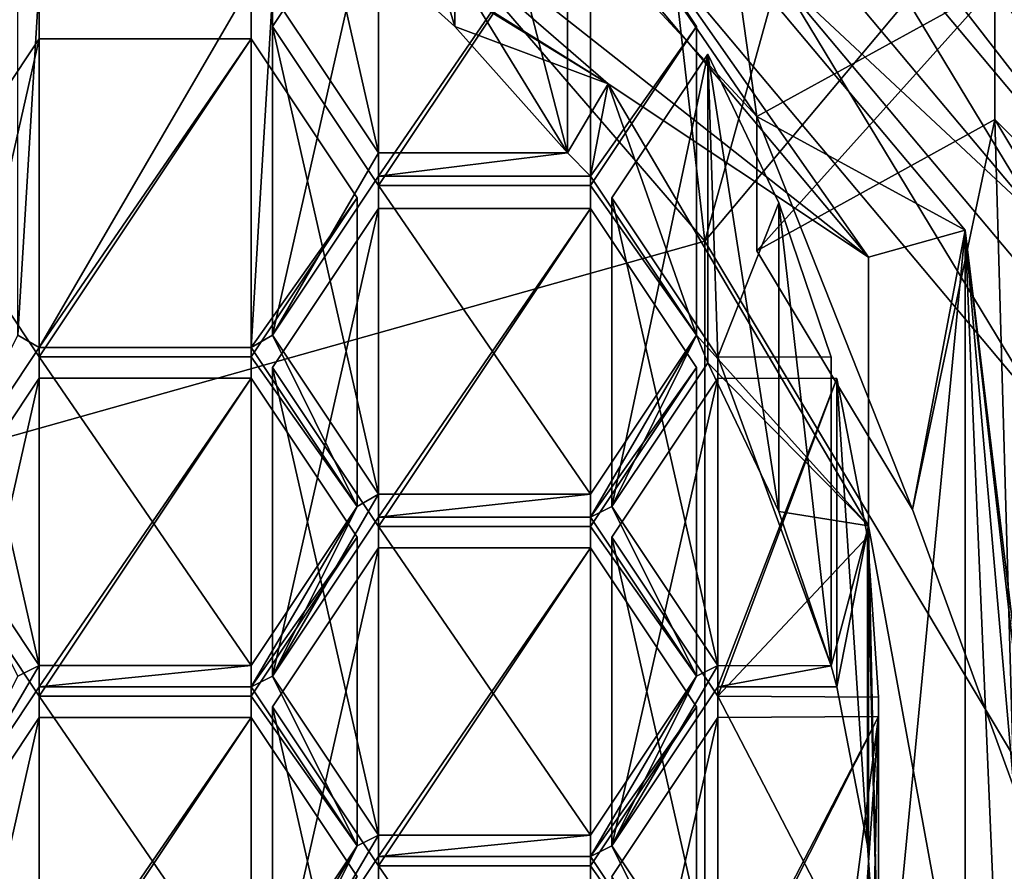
# Model space of a CAD drawing. Header units: millimetres. Extents: x -142 to 33, y -189 to 10.
# Tile 20 of 56: x -106.67 to -103.01, y -178.96 to -175.79. Entities that reach past the tile are written whole.
import ezdxf

# ---------------------------------------------------------------- set-up
doc = ezdxf.new("R2010")
doc.units = ezdxf.units.MM
doc.header["$LTSCALE"] = 52.148148
for name, color, linetype in [('147', 7, 'CONTINUOUS'), ('149', 7, 'CONTINUOUS'), ('150', 7, 'CONTINUOUS'), ('152', 7, 'CONTINUOUS'), ('256', 7, 'CONTINUOUS'), ('257', 7, 'CONTINUOUS'), ('258', 7, 'CONTINUOUS'), ('259', 7, 'CONTINUOUS'), ('260', 7, 'CONTINUOUS'), ('261', 7, 'CONTINUOUS'), ('266', 7, 'CONTINUOUS'), ('268', 7, 'CONTINUOUS'), ('440', 7, 'CONTINUOUS'), ('441', 7, 'CONTINUOUS'), ('442', 7, 'CONTINUOUS'), ('443', 7, 'CONTINUOUS'), ('444', 7, 'CONTINUOUS'), ('445', 7, 'CONTINUOUS'), ('446', 7, 'CONTINUOUS'), ('447', 7, 'CONTINUOUS'), ('448', 7, 'CONTINUOUS'), ('449', 7, 'CONTINUOUS'), ('450', 7, 'CONTINUOUS'), ('451', 7, 'CONTINUOUS'), ('481', 7, 'CONTINUOUS'), ('482', 7, 'CONTINUOUS'), ('483', 7, 'CONTINUOUS'), ('484', 7, 'CONTINUOUS'), ('485', 7, 'CONTINUOUS'), ('486', 7, 'CONTINUOUS'), ('487', 7, 'CONTINUOUS'), ('488', 7, 'CONTINUOUS'), ('489', 7, 'CONTINUOUS'), ('490', 7, 'CONTINUOUS'), ('491', 7, 'CONTINUOUS'), ('492', 7, 'CONTINUOUS'), ('493', 7, 'CONTINUOUS'), ('494', 7, 'CONTINUOUS'), ('495', 7, 'CONTINUOUS'), ('496', 7, 'CONTINUOUS'), ('497', 7, 'CONTINUOUS'), ('498', 7, 'CONTINUOUS'), ('499', 7, 'CONTINUOUS'), ('500', 7, 'CONTINUOUS'), ('501', 7, 'CONTINUOUS'), ('502', 7, 'CONTINUOUS'), ('503', 7, 'CONTINUOUS'), ('504', 7, 'CONTINUOUS'), ('511', 7, 'CONTINUOUS'), ('512', 7, 'CONTINUOUS'), ('513', 7, 'CONTINUOUS'), ('514', 7, 'CONTINUOUS'), ('515', 7, 'CONTINUOUS'), ('516', 7, 'CONTINUOUS'), ('668', 7, 'CONTINUOUS'), ('671', 7, 'CONTINUOUS'), ('672', 7, 'CONTINUOUS'), ('715', 7, 'CONTINUOUS'), ('719', 7, 'CONTINUOUS'), ('720', 7, 'CONTINUOUS'), ('733', 7, 'CONTINUOUS'), ('734', 7, 'CONTINUOUS'), ('736', 7, 'CONTINUOUS'), ('743', 7, 'CONTINUOUS')]:
    doc.layers.add(name, color=color, linetype=linetype)

msp = doc.modelspace()

# ---------------------------------------------------------------- linework, layer by layer
at = {"layer": '147', "color": 254, "linetype": 'Continuous', "true_color": 0xe6e6e6}
for points in [[(-101.3397, -166.5798, -2.7279), (-105, -168.9335, 0.0752), (-104.1221, -176.614, -9.9549), (-101.3397, -166.5798, -2.7279)], [(-100.4894, -172.2839, -12.4549), (-101.3397, -166.5798, -2.7279), (-104.1221, -176.614, -9.9549), (-100.4894, -172.2839, -12.4549)], [(-105, -168.9335, 0.0752), (-110, -169.7951, 1.1012), (-104.1221, -176.614, -9.9549), (-105, -168.9335, 0.0752)], [(-104.1221, -176.614, -9.9549), (-110, -169.7951, 1.1012), (-110, -178.2679, -9), (-104.1221, -176.614, -9.9549)]]:
    msp.add_3dface(points, dxfattribs=at)
at = {"layer": '149', "color": 254, "linetype": 'Continuous', "true_color": 0xe6e6e6}
for points in [[(-105.092, -174.1497, -35.3776), (-104.1216, -172.9941, -36.0448), (-102.0587, -177.7654, -33.2901), (-105.092, -174.1497, -35.3776)], [(-104.1216, -172.9941, -36.0448), (-100.4895, -177.3242, -33.5449), (-102.0587, -177.7654, -33.2901), (-104.1216, -172.9941, -36.0448)]]:
    msp.add_3dface(points, dxfattribs=at)
at = {"layer": '150', "color": 254, "linetype": 'Continuous', "true_color": 0xe6e6e6}
for points in [[(-100.4894, -166.9315, -15.5451), (-100.4895, -177.3242, -33.5449), (-104.1216, -172.9941, -36.0448), (-100.4894, -166.9315, -15.5451)], [(-100.4894, -172.2839, -12.4549), (-104.1221, -176.614, -9.9549), (-100.4895, -182.6758, -30.4551), (-100.4894, -172.2839, -12.4549)], [(-104.1221, -176.614, -9.9549), (-110, -178.2679, -9), (-104.1216, -187.0059, -27.9552), (-104.1221, -176.614, -9.9549)], [(-104.1221, -176.614, -9.9549), (-104.1216, -187.0059, -27.9552), (-100.4895, -182.6758, -30.4551), (-104.1221, -176.614, -9.9549)], [(-110, -178.2679, -9), (-110, -188.6603, -27), (-104.1216, -187.0059, -27.9552), (-110, -178.2679, -9)]]:
    msp.add_3dface(points, dxfattribs=at)
at = {"layer": '152', "color": 254, "linetype": 'Continuous', "true_color": 0xe6e6e6}
for points in [[(-105.0949, -172.4987, -32.5204), (-105.092, -174.1497, -35.3776), (-102.0586, -176.1166, -30.4316), (-105.0949, -172.4987, -32.5204)], [(-105.092, -174.1497, -35.3776), (-102.0587, -177.7654, -33.2901), (-102.0586, -176.1166, -30.4316), (-105.092, -174.1497, -35.3776)]]:
    msp.add_3dface(points, dxfattribs=at)
at = {"layer": '256', "color": 252, "linetype": 'Continuous', "true_color": 0x8c8c8c}
for points in [[(-105.1522, -172.5698, -32.4793), (-102.1534, -176.1442, -30.4156), (-105.1505, -172.77, -32.8256), (-105.1522, -172.5698, -32.4793)], [(-105.1505, -172.77, -32.8256), (-102.1534, -176.1442, -30.4156), (-102.1538, -176.3423, -30.7631), (-105.1505, -172.77, -32.8256)]]:
    msp.add_3dface(points, dxfattribs=at)
at = {"layer": '257', "color": 252, "linetype": 'Continuous', "true_color": 0x8c8c8c}
for points in [[(-105.5915, -173.2954, -32.5223), (-105.1505, -172.77, -32.8256), (-102.8672, -176.5426, -30.6475), (-105.5915, -173.2954, -32.5223)], [(-105.1505, -172.77, -32.8256), (-102.1538, -176.3423, -30.7631), (-102.8672, -176.5426, -30.6475), (-105.1505, -172.77, -32.8256)]]:
    msp.add_3dface(points, dxfattribs=at)
at = {"layer": '258', "color": 252, "linetype": 'Continuous', "true_color": 0x8c8c8c}
for points in [[(-105.5915, -173.2954, -32.5223), (-102.8672, -176.5426, -30.6475), (-105.5915, -173.9954, -33.7347), (-105.5915, -173.2954, -32.5223)], [(-105.5915, -173.9954, -33.7347), (-102.8672, -176.5426, -30.6475), (-102.8672, -177.2426, -31.8599), (-105.5915, -173.9954, -33.7347)]]:
    msp.add_3dface(points, dxfattribs=at)
at = {"layer": '259', "color": 252, "linetype": 'Continuous', "true_color": 0x8c8c8c}
for points in [[(-105.5915, -173.9954, -33.7347), (-102.8672, -177.2426, -31.8599), (-105.1505, -173.47, -34.0381), (-105.5915, -173.9954, -33.7347)], [(-105.1505, -173.47, -34.0381), (-102.8672, -177.2426, -31.8599), (-102.1538, -177.0423, -31.9756), (-105.1505, -173.47, -34.0381)]]:
    msp.add_3dface(points, dxfattribs=at)
at = {"layer": '260', "color": 252, "linetype": 'Continuous', "true_color": 0x8c8c8c}
for points in [[(-105.1505, -173.47, -34.0381), (-102.1538, -177.0423, -31.9756), (-104.1664, -174.4479, -34.0508), (-105.1505, -173.47, -34.0381)], [(-104.1664, -174.4479, -34.0508), (-102.1538, -177.0423, -31.9756), (-103.042, -175.6612, -33.3503), (-104.1664, -174.4479, -34.0508)], [(-103.042, -175.6612, -33.3503), (-102.1538, -177.0423, -31.9756), (-103.042, -176.1612, -34.2164), (-103.042, -175.6612, -33.3503)], [(-103.042, -176.1612, -34.2164), (-102.1538, -177.0423, -31.9756), (-102.3779, -177.266, -33.5785), (-103.042, -176.1612, -34.2164)]]:
    msp.add_3dface(points, dxfattribs=at)
at = {"layer": '261', "color": 252, "linetype": 'Continuous', "true_color": 0x8c8c8c}
for points in [[(-103.9276, -176.6497, -33.9343), (-103.042, -176.1612, -34.2164), (-103.348, -177.614, -33.3776), (-103.9276, -176.6497, -33.9343)], [(-103.042, -176.1612, -34.2164), (-102.9707, -178.6504, -32.7792), (-103.348, -177.614, -33.3776), (-103.042, -176.1612, -34.2164)], [(-103.042, -176.1612, -34.2164), (-102.3779, -177.266, -33.5785), (-102.9707, -178.6504, -32.7792), (-103.042, -176.1612, -34.2164)]]:
    msp.add_3dface(points, dxfattribs=at)
at = {"layer": '266', "color": 252, "linetype": 'Continuous', "true_color": 0x8c8c8c}
for points in [[(-104.9089, -175.091, -33.6795), (-104.1664, -174.4479, -34.0508), (-103.9276, -176.1497, -33.0683), (-104.9089, -175.091, -33.6795)], [(-104.1664, -174.4479, -34.0508), (-103.042, -175.6612, -33.3503), (-103.9276, -176.1497, -33.0683), (-104.1664, -174.4479, -34.0508)], [(-104.4816, -176.0275, -33.1388), (-105.5966, -175.3299, -33.5416), (-105.9908, -174.7206, -33.8934), (-104.4816, -176.0275, -33.1388)], [(-105.5277, -175.3853, -33.5096), (-105.5966, -175.3299, -33.5416), (-104.4816, -176.0275, -33.1388), (-105.5277, -175.3853, -33.5096)], [(-105.0535, -175.8148, -33.2616), (-105.5277, -175.3853, -33.5096), (-104.4816, -176.0275, -33.1388), (-105.0535, -175.8148, -33.2616)], [(-106.6812, -175.6924, -33.3323), (-106.6018, -175.6527, -33.3552), (-106.6812, -176.964, -32.5981), (-106.6812, -175.6924, -33.3323)], [(-106.6812, -176.964, -32.5981), (-106.6018, -175.6527, -33.3552), (-106.6018, -177.0109, -32.5711), (-106.6812, -176.964, -32.5981)], [(-106.6018, -175.6527, -33.3552), (-105.8118, -175.6527, -33.3552), (-106.6018, -177.0109, -32.5711), (-106.6018, -175.6527, -33.3552)], [(-106.6018, -177.0109, -32.5711), (-105.8118, -175.6527, -33.3552), (-105.8118, -177.0109, -32.5711), (-106.6018, -177.0109, -32.5711)], [(-105.8118, -175.6527, -33.3552), (-105.7324, -175.6924, -33.3323), (-105.8118, -177.0109, -32.5711), (-105.8118, -175.6527, -33.3552)], [(-105.7324, -175.6924, -33.3323), (-105.7324, -176.964, -32.5981), (-105.8118, -177.0109, -32.5711), (-105.7324, -175.6924, -33.3323)], [(-105.7324, -175.6924, -33.3323), (-105.3374, -176.2849, -32.9902), (-105.7324, -176.964, -32.5981), (-105.7324, -175.6924, -33.3323)], [(-104.634, -176.285, -32.9902), (-105.0535, -175.8148, -33.2616), (-104.4816, -176.0275, -33.1388), (-104.634, -176.285, -32.9902)], [(-104.5474, -176.3715, -32.9402), (-104.634, -176.285, -32.9902), (-104.4816, -176.0275, -33.1388), (-104.5474, -176.3715, -32.9402)], [(-104.1524, -176.964, -32.5981), (-104.5474, -176.3715, -32.9402), (-104.4816, -176.0275, -33.1388), (-104.1524, -176.964, -32.5981)], [(-103.5126, -177.6744, -32.188), (-104.1524, -176.964, -32.5981), (-104.4816, -176.0275, -33.1388), (-103.5126, -177.6744, -32.188)], [(-105.7324, -176.964, -32.5981), (-105.3374, -176.2849, -32.9902), (-105.3374, -176.3715, -32.9402), (-105.7324, -176.964, -32.5981)], [(-105.3374, -176.2849, -32.9902), (-104.634, -176.285, -32.9902), (-105.3374, -176.3715, -32.9402), (-105.3374, -176.2849, -32.9902)], [(-105.3374, -176.3715, -32.9402), (-104.634, -176.285, -32.9902), (-104.5474, -176.3715, -32.9402), (-105.3374, -176.3715, -32.9402)], [(-106.9968, -177.6034, -32.229), (-106.6812, -176.964, -32.5981), (-106.6018, -177.0109, -32.5711), (-106.9968, -177.6034, -32.229)], [(-105.8118, -177.0109, -32.5711), (-105.7324, -176.964, -32.5981), (-105.4168, -177.6034, -32.229), (-105.8118, -177.0109, -32.5711)], [(-105.7324, -176.964, -32.5981), (-105.3374, -177.5565, -32.2561), (-105.4168, -177.6034, -32.229), (-105.7324, -176.964, -32.5981)], [(-104.468, -177.6034, -32.229), (-104.5474, -177.6431, -32.2061), (-104.1524, -176.964, -32.5981), (-104.468, -177.6034, -32.229)], [(-104.1524, -176.964, -32.5981), (-104.5474, -177.6431, -32.2061), (-104.5474, -177.5565, -32.2561), (-104.1524, -176.964, -32.5981)], [(-104.1106, -177.0673, -32.5385), (-104.468, -177.6034, -32.229), (-104.1524, -176.964, -32.5981), (-104.1106, -177.0673, -32.5385)], [(-104.1106, -177.0673, -32.5385), (-104.1524, -176.964, -32.5981), (-103.5126, -177.6744, -32.188), (-104.1106, -177.0673, -32.5385)], [(-103.8462, -177.6211, -32.2187), (-104.1106, -177.0673, -32.5385), (-103.5126, -177.6744, -32.188), (-103.8462, -177.6211, -32.2187)], [(-105.3374, -177.6431, -32.2061), (-105.7324, -178.2356, -31.864), (-105.3374, -177.5565, -32.2561), (-105.3374, -177.6431, -32.2061)], [(-105.3374, -177.5565, -32.2561), (-105.7324, -178.2356, -31.864), (-105.4168, -177.6034, -32.229), (-105.3374, -177.5565, -32.2561)], [(-104.5474, -177.6431, -32.2061), (-105.3374, -177.6431, -32.2061), (-104.5474, -177.5565, -32.2561), (-104.5474, -177.6431, -32.2061)], [(-104.5474, -177.5565, -32.2561), (-105.3374, -177.6431, -32.2061), (-105.3374, -177.5565, -32.2561), (-104.5474, -177.5565, -32.2561)], [(-106.6018, -178.1959, -31.8869), (-106.6812, -178.2356, -31.864), (-106.9968, -177.6034, -32.229), (-106.6018, -178.1959, -31.8869)], [(-105.7324, -178.2356, -31.864), (-105.8118, -178.2753, -31.8411), (-105.4168, -177.6034, -32.229), (-105.7324, -178.2356, -31.864)], [(-105.8118, -178.2753, -31.8411), (-105.8118, -178.1959, -31.8869), (-105.4168, -177.6034, -32.229), (-105.8118, -178.2753, -31.8411)], [(-104.5474, -177.6431, -32.2061), (-104.468, -177.6034, -32.229), (-104.1524, -178.2356, -31.864), (-104.5474, -177.6431, -32.2061)], [(-104.468, -177.6034, -32.229), (-104.073, -178.1959, -31.8869), (-104.1524, -178.2356, -31.864), (-104.468, -177.6034, -32.229)], [(-103.6511, -178.1961, -31.8868), (-103.8462, -177.6211, -32.2187), (-103.5126, -177.6744, -32.188), (-103.6511, -178.1961, -31.8868)], [(-103.63, -178.2755, -31.8409), (-103.6511, -178.1961, -31.8868), (-103.5126, -177.6744, -32.188), (-103.63, -178.2755, -31.8409)], [(-103.5162, -178.8662, -31.4999), (-103.63, -178.2755, -31.8409), (-103.5126, -177.6744, -32.188), (-103.5162, -178.8662, -31.4999)], [(-103.4751, -179.464, -31.1547), (-103.5162, -178.8662, -31.4999), (-103.5126, -177.6744, -32.188), (-103.4751, -179.464, -31.1547)], [(-103.1787, -179.5, -31.134), (-103.4751, -179.464, -31.1547), (-103.5126, -177.6744, -32.188), (-103.1787, -179.5, -31.134)], [(-106.9968, -178.8678, -31.499), (-106.6812, -178.2356, -31.864), (-106.6018, -178.1959, -31.8869), (-106.9968, -178.8678, -31.499)], [(-106.6018, -178.2753, -31.8411), (-106.9968, -178.8678, -31.499), (-106.6018, -178.1959, -31.8869), (-106.6018, -178.2753, -31.8411)], [(-105.8118, -178.2753, -31.8411), (-106.6018, -178.2753, -31.8411), (-105.8118, -178.1959, -31.8869), (-105.8118, -178.2753, -31.8411)], [(-105.8118, -178.1959, -31.8869), (-106.6018, -178.2753, -31.8411), (-106.6018, -178.1959, -31.8869), (-105.8118, -178.1959, -31.8869)], [(-104.073, -178.2753, -31.8411), (-104.468, -178.8678, -31.499), (-104.073, -178.1959, -31.8869), (-104.073, -178.2753, -31.8411)], [(-104.073, -178.1959, -31.8869), (-104.468, -178.8678, -31.499), (-104.1524, -178.2356, -31.864), (-104.073, -178.1959, -31.8869)], [(-103.6511, -178.1961, -31.8868), (-104.073, -178.2753, -31.8411), (-104.073, -178.1959, -31.8869), (-103.6511, -178.1961, -31.8868)], [(-103.63, -178.2755, -31.8409), (-104.073, -178.2753, -31.8411), (-103.6511, -178.1961, -31.8868), (-103.63, -178.2755, -31.8409)], [(-105.8118, -178.2753, -31.8411), (-105.7324, -178.2356, -31.864), (-105.4168, -178.8678, -31.499), (-105.8118, -178.2753, -31.8411)], [(-105.7324, -178.2356, -31.864), (-105.3374, -178.8281, -31.5219), (-105.4168, -178.8678, -31.499), (-105.7324, -178.2356, -31.864)], [(-104.1524, -178.2356, -31.864), (-104.468, -178.8678, -31.499), (-104.5474, -178.9075, -31.4761), (-104.1524, -178.2356, -31.864)], [(-104.5474, -178.8281, -31.5219), (-104.1524, -178.2356, -31.864), (-104.5474, -178.9075, -31.4761), (-104.5474, -178.8281, -31.5219)], [(-105.4168, -178.8678, -31.499), (-105.3374, -178.8281, -31.5219), (-105.7324, -179.5, -31.134), (-105.4168, -178.8678, -31.499)], [(-105.7324, -179.5, -31.134), (-105.3374, -178.8281, -31.5219), (-105.3374, -178.9075, -31.4761), (-105.7324, -179.5, -31.134)], [(-105.3374, -178.8281, -31.5219), (-104.5474, -178.8281, -31.5219), (-105.3374, -178.9075, -31.4761), (-105.3374, -178.8281, -31.5219)], [(-105.3374, -178.9075, -31.4761), (-104.5474, -178.8281, -31.5219), (-104.5474, -178.9075, -31.4761), (-105.3374, -178.9075, -31.4761)], [(-106.9968, -178.8678, -31.499), (-106.6018, -179.4603, -31.1569), (-106.6812, -179.5, -31.134), (-106.9968, -178.8678, -31.499)], [(-105.8118, -179.4603, -31.1569), (-105.4168, -178.8678, -31.499), (-105.8118, -179.5397, -31.1111), (-105.8118, -179.4603, -31.1569)], [(-105.4168, -178.8678, -31.499), (-105.7324, -179.5, -31.134), (-105.8118, -179.5397, -31.1111), (-105.4168, -178.8678, -31.499)], [(-104.468, -178.8678, -31.499), (-104.1524, -179.5, -31.134), (-104.5474, -178.9075, -31.4761), (-104.468, -178.8678, -31.499)], [(-104.468, -178.8678, -31.499), (-104.073, -179.4603, -31.1569), (-104.1524, -179.5, -31.134), (-104.468, -178.8678, -31.499)]]:
    msp.add_3dface(points, dxfattribs=at)
at = {"layer": '268', "color": 252, "linetype": 'Continuous', "true_color": 0x8c8c8c}
for points in [[(-103.042, -175.6612, -33.3503), (-103.042, -176.1612, -34.2164), (-103.9276, -176.6497, -33.9343), (-103.042, -175.6612, -33.3503)], [(-103.042, -175.6612, -33.3503), (-103.9276, -176.6497, -33.9343), (-103.9276, -176.1497, -33.0683), (-103.042, -175.6612, -33.3503)]]:
    msp.add_3dface(points, dxfattribs=at)
at = {"layer": '440', "color": 252, "linetype": 'Continuous', "true_color": 0x8c8c8c}
for points in [[(-103.5162, -177.7162, -29.508), (-103.63, -177.1255, -29.8491), (-103.5162, -178.8662, -31.4999), (-103.5162, -177.7162, -29.508)], [(-103.63, -177.1255, -29.8491), (-103.63, -178.2755, -31.8409), (-103.5162, -178.8662, -31.4999), (-103.63, -177.1255, -29.8491)], [(-103.4751, -178.314, -29.1629), (-103.5162, -177.7162, -29.508), (-103.4751, -179.464, -31.1547), (-103.4751, -178.314, -29.1629)], [(-103.5162, -177.7162, -29.508), (-103.5162, -178.8662, -31.4999), (-103.4751, -179.464, -31.1547), (-103.5162, -177.7162, -29.508)]]:
    msp.add_3dface(points, dxfattribs=at)
at = {"layer": '441', "color": 252, "linetype": 'Continuous', "true_color": 0x8c8c8c}
for points in [[(-104.073, -178.3103, -29.165), (-103.4751, -178.314, -29.1629), (-103.4751, -179.464, -31.1547), (-104.073, -178.3103, -29.165)], [(-104.073, -178.3103, -29.165), (-103.4751, -179.464, -31.1547), (-104.073, -179.4603, -31.1569), (-104.073, -178.3103, -29.165)]]:
    msp.add_3dface(points, dxfattribs=at)
at = {"layer": '442', "color": 252, "linetype": 'Continuous', "true_color": 0x8c8c8c}
for points in [[(-104.468, -177.7178, -29.5071), (-104.073, -178.3103, -29.165), (-104.073, -179.4603, -31.1569), (-104.468, -177.7178, -29.5071)], [(-104.468, -177.7178, -29.5071), (-104.073, -179.4603, -31.1569), (-104.468, -178.8678, -31.499), (-104.468, -177.7178, -29.5071)]]:
    msp.add_3dface(points, dxfattribs=at)
at = {"layer": '443', "color": 252, "linetype": 'Continuous', "true_color": 0x8c8c8c}
for points in [[(-104.073, -177.1253, -29.8492), (-104.468, -177.7178, -29.5071), (-104.468, -178.8678, -31.499), (-104.073, -177.1253, -29.8492)], [(-104.073, -177.1253, -29.8492), (-104.468, -178.8678, -31.499), (-104.073, -178.2753, -31.8411), (-104.073, -177.1253, -29.8492)]]:
    msp.add_3dface(points, dxfattribs=at)
at = {"layer": '444', "color": 252, "linetype": 'Continuous', "true_color": 0x8c8c8c}
for points in [[(-103.63, -177.1255, -29.8491), (-104.073, -177.1253, -29.8492), (-104.073, -178.2753, -31.8411), (-103.63, -177.1255, -29.8491)], [(-103.63, -178.2755, -31.8409), (-103.63, -177.1255, -29.8491), (-104.073, -178.2753, -31.8411), (-103.63, -178.2755, -31.8409)]]:
    msp.add_3dface(points, dxfattribs=at)
at = {"layer": '445', "color": 252, "linetype": 'Continuous', "true_color": 0x8c8c8c}
for points in [[(-103.8462, -176.4711, -30.2269), (-104.1106, -175.9173, -30.5466), (-103.8462, -177.6211, -32.2187), (-103.8462, -176.4711, -30.2269)], [(-104.1106, -175.9173, -30.5466), (-104.1106, -177.0673, -32.5385), (-103.8462, -177.6211, -32.2187), (-104.1106, -175.9173, -30.5466)], [(-103.6511, -177.0461, -29.8949), (-103.8462, -176.4711, -30.2269), (-103.6511, -178.1961, -31.8868), (-103.6511, -177.0461, -29.8949)], [(-103.8462, -176.4711, -30.2269), (-103.8462, -177.6211, -32.2187), (-103.6511, -178.1961, -31.8868), (-103.8462, -176.4711, -30.2269)]]:
    msp.add_3dface(points, dxfattribs=at)
at = {"layer": '446', "color": 252, "linetype": 'Continuous', "true_color": 0x8c8c8c}
for points in [[(-104.073, -177.0459, -29.895), (-103.6511, -177.0461, -29.8949), (-103.6511, -178.1961, -31.8868), (-104.073, -177.0459, -29.895)], [(-104.073, -177.0459, -29.895), (-103.6511, -178.1961, -31.8868), (-104.073, -178.1959, -31.8869), (-104.073, -177.0459, -29.895)]]:
    msp.add_3dface(points, dxfattribs=at)
at = {"layer": '447', "color": 252, "linetype": 'Continuous', "true_color": 0x8c8c8c}
for points in [[(-104.468, -176.4534, -30.2371), (-104.073, -177.0459, -29.895), (-104.073, -178.1959, -31.8869), (-104.468, -176.4534, -30.2371)], [(-104.468, -176.4534, -30.2371), (-104.073, -178.1959, -31.8869), (-104.468, -177.6034, -32.229), (-104.468, -176.4534, -30.2371)]]:
    msp.add_3dface(points, dxfattribs=at)
at = {"layer": '448', "color": 252, "linetype": 'Continuous', "true_color": 0x8c8c8c}
for points in [[(-104.1106, -175.9173, -30.5466), (-104.468, -176.4534, -30.2371), (-104.468, -177.6034, -32.229), (-104.1106, -175.9173, -30.5466)], [(-104.1106, -177.0673, -32.5385), (-104.1106, -175.9173, -30.5466), (-104.468, -177.6034, -32.229), (-104.1106, -177.0673, -32.5385)]]:
    msp.add_3dface(points, dxfattribs=at)
at = {"layer": '449', "color": 252, "linetype": 'Continuous', "true_color": 0x8c8c8c}
for points in [[(-105.0535, -174.6648, -31.2698), (-105.5277, -174.2353, -31.5177), (-105.0535, -175.8148, -33.2616), (-105.0535, -174.6648, -31.2698)], [(-105.5277, -174.2353, -31.5177), (-105.5277, -175.3853, -33.5096), (-105.0535, -175.8148, -33.2616), (-105.5277, -174.2353, -31.5177)], [(-104.634, -175.135, -30.9983), (-105.0535, -174.6648, -31.2698), (-104.634, -176.285, -32.9902), (-104.634, -175.135, -30.9983)], [(-105.0535, -174.6648, -31.2698), (-105.0535, -175.8148, -33.2616), (-104.634, -176.285, -32.9902), (-105.0535, -174.6648, -31.2698)]]:
    msp.add_3dface(points, dxfattribs=at)
at = {"layer": '450', "color": 252, "linetype": 'Continuous', "true_color": 0x8c8c8c}
for points in [[(-105.3374, -175.1349, -30.9984), (-104.634, -175.135, -30.9983), (-104.634, -176.285, -32.9902), (-105.3374, -175.1349, -30.9984)], [(-105.3374, -175.1349, -30.9984), (-104.634, -176.285, -32.9902), (-105.3374, -176.2849, -32.9902), (-105.3374, -175.1349, -30.9984)]]:
    msp.add_3dface(points, dxfattribs=at)
at = {"layer": '451', "color": 252, "linetype": 'Continuous', "true_color": 0x8c8c8c}
for points in [[(-105.7324, -174.5424, -31.3404), (-105.3374, -175.1349, -30.9984), (-105.3374, -176.2849, -32.9902), (-105.7324, -174.5424, -31.3404)], [(-105.7324, -174.5424, -31.3404), (-105.3374, -176.2849, -32.9902), (-105.7324, -175.6924, -33.3323), (-105.7324, -174.5424, -31.3404)]]:
    msp.add_3dface(points, dxfattribs=at)
at = {"layer": '481', "color": 252, "linetype": 'Continuous', "true_color": 0x8c8c8c}
for points in [[(-105.3374, -177.6781, -29.53), (-104.5474, -177.6781, -29.53), (-104.5474, -178.8281, -31.5219), (-105.3374, -177.6781, -29.53)], [(-105.3374, -177.6781, -29.53), (-104.5474, -178.8281, -31.5219), (-105.3374, -178.8281, -31.5219), (-105.3374, -177.6781, -29.53)]]:
    msp.add_3dface(points, dxfattribs=at)
at = {"layer": '482', "color": 252, "linetype": 'Continuous', "true_color": 0x8c8c8c}
for points in [[(-105.7324, -177.0856, -29.8721), (-105.3374, -177.6781, -29.53), (-105.3374, -178.8281, -31.5219), (-105.7324, -177.0856, -29.8721)], [(-105.7324, -177.0856, -29.8721), (-105.3374, -178.8281, -31.5219), (-105.7324, -178.2356, -31.864), (-105.7324, -177.0856, -29.8721)]]:
    msp.add_3dface(points, dxfattribs=at)
at = {"layer": '483', "color": 252, "linetype": 'Continuous', "true_color": 0x8c8c8c}
for points in [[(-105.3374, -176.4931, -30.2142), (-105.7324, -177.0856, -29.8721), (-105.7324, -178.2356, -31.864), (-105.3374, -176.4931, -30.2142)], [(-105.3374, -176.4931, -30.2142), (-105.7324, -178.2356, -31.864), (-105.3374, -177.6431, -32.2061), (-105.3374, -176.4931, -30.2142)]]:
    msp.add_3dface(points, dxfattribs=at)
at = {"layer": '484', "color": 252, "linetype": 'Continuous', "true_color": 0x8c8c8c}
for points in [[(-104.5474, -176.4931, -30.2142), (-105.3374, -176.4931, -30.2142), (-105.3374, -177.6431, -32.2061), (-104.5474, -176.4931, -30.2142)], [(-104.5474, -176.4931, -30.2142), (-105.3374, -177.6431, -32.2061), (-104.5474, -177.6431, -32.2061), (-104.5474, -176.4931, -30.2142)]]:
    msp.add_3dface(points, dxfattribs=at)
at = {"layer": '485', "color": 252, "linetype": 'Continuous', "true_color": 0x8c8c8c}
for points in [[(-104.1524, -177.0856, -29.8721), (-104.5474, -176.4931, -30.2142), (-104.5474, -177.6431, -32.2061), (-104.1524, -177.0856, -29.8721)], [(-104.1524, -177.0856, -29.8721), (-104.5474, -177.6431, -32.2061), (-104.1524, -178.2356, -31.864), (-104.1524, -177.0856, -29.8721)]]:
    msp.add_3dface(points, dxfattribs=at)
at = {"layer": '486', "color": 252, "linetype": 'Continuous', "true_color": 0x8c8c8c}
for points in [[(-104.5474, -177.6781, -29.53), (-104.1524, -177.0856, -29.8721), (-104.1524, -178.2356, -31.864), (-104.5474, -177.6781, -29.53)], [(-104.5474, -178.8281, -31.5219), (-104.5474, -177.6781, -29.53), (-104.1524, -178.2356, -31.864), (-104.5474, -178.8281, -31.5219)]]:
    msp.add_3dface(points, dxfattribs=at)
at = {"layer": '487', "color": 252, "linetype": 'Continuous', "true_color": 0x8c8c8c}
for points in [[(-106.6018, -178.3103, -29.165), (-105.8118, -178.3103, -29.165), (-105.8118, -179.4603, -31.1569), (-106.6018, -178.3103, -29.165)], [(-106.6018, -178.3103, -29.165), (-105.8118, -179.4603, -31.1569), (-106.6018, -179.4603, -31.1569), (-106.6018, -178.3103, -29.165)]]:
    msp.add_3dface(points, dxfattribs=at)
at = {"layer": '488', "color": 252, "linetype": 'Continuous', "true_color": 0x8c8c8c}
for points in [[(-106.9968, -177.7178, -29.5071), (-106.6018, -178.3103, -29.165), (-106.6018, -179.4603, -31.1569), (-106.9968, -177.7178, -29.5071)], [(-106.9968, -177.7178, -29.5071), (-106.6018, -179.4603, -31.1569), (-106.9968, -178.8678, -31.499), (-106.9968, -177.7178, -29.5071)]]:
    msp.add_3dface(points, dxfattribs=at)
at = {"layer": '489', "color": 252, "linetype": 'Continuous', "true_color": 0x8c8c8c}
for points in [[(-106.6018, -177.1253, -29.8492), (-106.9968, -177.7178, -29.5071), (-106.9968, -178.8678, -31.499), (-106.6018, -177.1253, -29.8492)], [(-106.6018, -177.1253, -29.8492), (-106.9968, -178.8678, -31.499), (-106.6018, -178.2753, -31.8411), (-106.6018, -177.1253, -29.8492)]]:
    msp.add_3dface(points, dxfattribs=at)
at = {"layer": '490', "color": 252, "linetype": 'Continuous', "true_color": 0x8c8c8c}
for points in [[(-105.8118, -177.1253, -29.8492), (-106.6018, -177.1253, -29.8492), (-106.6018, -178.2753, -31.8411), (-105.8118, -177.1253, -29.8492)], [(-105.8118, -177.1253, -29.8492), (-106.6018, -178.2753, -31.8411), (-105.8118, -178.2753, -31.8411), (-105.8118, -177.1253, -29.8492)]]:
    msp.add_3dface(points, dxfattribs=at)
at = {"layer": '491', "color": 252, "linetype": 'Continuous', "true_color": 0x8c8c8c}
for points in [[(-105.4168, -177.7178, -29.5071), (-105.8118, -177.1253, -29.8492), (-105.8118, -178.2753, -31.8411), (-105.4168, -177.7178, -29.5071)], [(-105.4168, -177.7178, -29.5071), (-105.8118, -178.2753, -31.8411), (-105.4168, -178.8678, -31.499), (-105.4168, -177.7178, -29.5071)]]:
    msp.add_3dface(points, dxfattribs=at)
at = {"layer": '492', "color": 252, "linetype": 'Continuous', "true_color": 0x8c8c8c}
for points in [[(-105.8118, -178.3103, -29.165), (-105.4168, -177.7178, -29.5071), (-105.4168, -178.8678, -31.499), (-105.8118, -178.3103, -29.165)], [(-105.8118, -179.4603, -31.1569), (-105.8118, -178.3103, -29.165), (-105.4168, -178.8678, -31.499), (-105.8118, -179.4603, -31.1569)]]:
    msp.add_3dface(points, dxfattribs=at)
at = {"layer": '493', "color": 252, "linetype": 'Continuous', "true_color": 0x8c8c8c}
for points in [[(-105.3374, -175.2215, -30.9484), (-105.7324, -175.814, -30.6063), (-105.7324, -176.964, -32.5981), (-105.3374, -175.2215, -30.9484)], [(-105.3374, -175.2215, -30.9484), (-105.7324, -176.964, -32.5981), (-105.3374, -176.3715, -32.9402), (-105.3374, -175.2215, -30.9484)]]:
    msp.add_3dface(points, dxfattribs=at)
at = {"layer": '494', "color": 252, "linetype": 'Continuous', "true_color": 0x8c8c8c}
for points in [[(-104.5474, -175.2215, -30.9484), (-105.3374, -175.2215, -30.9484), (-105.3374, -176.3715, -32.9402), (-104.5474, -175.2215, -30.9484)], [(-104.5474, -175.2215, -30.9484), (-105.3374, -176.3715, -32.9402), (-104.5474, -176.3715, -32.9402), (-104.5474, -175.2215, -30.9484)]]:
    msp.add_3dface(points, dxfattribs=at)
at = {"layer": '495', "color": 252, "linetype": 'Continuous', "true_color": 0x8c8c8c}
for points in [[(-104.1524, -175.814, -30.6063), (-104.5474, -175.2215, -30.9484), (-104.5474, -176.3715, -32.9402), (-104.1524, -175.814, -30.6063)], [(-104.1524, -175.814, -30.6063), (-104.5474, -176.3715, -32.9402), (-104.1524, -176.964, -32.5981), (-104.1524, -175.814, -30.6063)]]:
    msp.add_3dface(points, dxfattribs=at)
at = {"layer": '496', "color": 252, "linetype": 'Continuous', "true_color": 0x8c8c8c}
for points in [[(-104.5474, -176.4065, -30.2642), (-104.1524, -175.814, -30.6063), (-104.1524, -176.964, -32.5981), (-104.5474, -176.4065, -30.2642)], [(-104.5474, -176.4065, -30.2642), (-104.1524, -176.964, -32.5981), (-104.5474, -177.5565, -32.2561), (-104.5474, -176.4065, -30.2642)]]:
    msp.add_3dface(points, dxfattribs=at)
at = {"layer": '497', "color": 252, "linetype": 'Continuous', "true_color": 0x8c8c8c}
for points in [[(-105.3374, -176.4065, -30.2642), (-104.5474, -176.4065, -30.2642), (-104.5474, -177.5565, -32.2561), (-105.3374, -176.4065, -30.2642)], [(-105.3374, -176.4065, -30.2642), (-104.5474, -177.5565, -32.2561), (-105.3374, -177.5565, -32.2561), (-105.3374, -176.4065, -30.2642)]]:
    msp.add_3dface(points, dxfattribs=at)
at = {"layer": '498', "color": 252, "linetype": 'Continuous', "true_color": 0x8c8c8c}
for points in [[(-105.7324, -175.814, -30.6063), (-105.3374, -176.4065, -30.2642), (-105.3374, -177.5565, -32.2561), (-105.7324, -175.814, -30.6063)], [(-105.7324, -176.964, -32.5981), (-105.7324, -175.814, -30.6063), (-105.3374, -177.5565, -32.2561), (-105.7324, -176.964, -32.5981)]]:
    msp.add_3dface(points, dxfattribs=at)
at = {"layer": '499', "color": 252, "linetype": 'Continuous', "true_color": 0x8c8c8c}
for points in [[(-106.6018, -177.0459, -29.895), (-105.8118, -177.0459, -29.895), (-105.8118, -178.1959, -31.8869), (-106.6018, -177.0459, -29.895)], [(-106.6018, -177.0459, -29.895), (-105.8118, -178.1959, -31.8869), (-106.6018, -178.1959, -31.8869), (-106.6018, -177.0459, -29.895)]]:
    msp.add_3dface(points, dxfattribs=at)
at = {"layer": '500', "color": 252, "linetype": 'Continuous', "true_color": 0x8c8c8c}
for points in [[(-106.9968, -176.4534, -30.2371), (-106.6018, -177.0459, -29.895), (-106.6018, -178.1959, -31.8869), (-106.9968, -176.4534, -30.2371)], [(-106.9968, -176.4534, -30.2371), (-106.6018, -178.1959, -31.8869), (-106.9968, -177.6034, -32.229), (-106.9968, -176.4534, -30.2371)]]:
    msp.add_3dface(points, dxfattribs=at)
at = {"layer": '501', "color": 252, "linetype": 'Continuous', "true_color": 0x8c8c8c}
for points in [[(-106.6018, -175.8609, -30.5792), (-106.9968, -176.4534, -30.2371), (-106.9968, -177.6034, -32.229), (-106.6018, -175.8609, -30.5792)], [(-106.6018, -175.8609, -30.5792), (-106.9968, -177.6034, -32.229), (-106.6018, -177.0109, -32.5711), (-106.6018, -175.8609, -30.5792)]]:
    msp.add_3dface(points, dxfattribs=at)
at = {"layer": '502', "color": 252, "linetype": 'Continuous', "true_color": 0x8c8c8c}
for points in [[(-105.8118, -175.8609, -30.5792), (-106.6018, -175.8609, -30.5792), (-106.6018, -177.0109, -32.5711), (-105.8118, -175.8609, -30.5792)], [(-105.8118, -175.8609, -30.5792), (-106.6018, -177.0109, -32.5711), (-105.8118, -177.0109, -32.5711), (-105.8118, -175.8609, -30.5792)]]:
    msp.add_3dface(points, dxfattribs=at)
at = {"layer": '503', "color": 252, "linetype": 'Continuous', "true_color": 0x8c8c8c}
for points in [[(-105.4168, -176.4534, -30.2371), (-105.8118, -175.8609, -30.5792), (-105.8118, -177.0109, -32.5711), (-105.4168, -176.4534, -30.2371)], [(-105.4168, -176.4534, -30.2371), (-105.8118, -177.0109, -32.5711), (-105.4168, -177.6034, -32.229), (-105.4168, -176.4534, -30.2371)]]:
    msp.add_3dface(points, dxfattribs=at)
at = {"layer": '504', "color": 252, "linetype": 'Continuous', "true_color": 0x8c8c8c}
for points in [[(-105.8118, -177.0459, -29.895), (-105.4168, -176.4534, -30.2371), (-105.4168, -177.6034, -32.229), (-105.8118, -177.0459, -29.895)], [(-105.8118, -178.1959, -31.8869), (-105.8118, -177.0459, -29.895), (-105.4168, -177.6034, -32.229), (-105.8118, -178.1959, -31.8869)]]:
    msp.add_3dface(points, dxfattribs=at)
at = {"layer": '511', "color": 252, "linetype": 'Continuous', "true_color": 0x8c8c8c}
for points in [[(-104.5474, -178.9425, -28.8), (-104.1524, -178.35, -29.1421), (-104.1524, -179.5, -31.134), (-104.5474, -178.9425, -28.8)], [(-104.5474, -178.9425, -28.8), (-104.1524, -179.5, -31.134), (-104.5474, -180.0925, -30.7919), (-104.5474, -178.9425, -28.8)]]:
    msp.add_3dface(points, dxfattribs=at)
at = {"layer": '512', "color": 252, "linetype": 'Continuous', "true_color": 0x8c8c8c}
for points in [[(-105.3374, -178.9425, -28.8), (-104.5474, -178.9425, -28.8), (-104.5474, -180.0925, -30.7919), (-105.3374, -178.9425, -28.8)], [(-105.3374, -178.9425, -28.8), (-104.5474, -180.0925, -30.7919), (-105.3374, -180.0925, -30.7919), (-105.3374, -178.9425, -28.8)]]:
    msp.add_3dface(points, dxfattribs=at)
at = {"layer": '513', "color": 252, "linetype": 'Continuous', "true_color": 0x8c8c8c}
for points in [[(-105.7324, -178.35, -29.1421), (-105.3374, -178.9425, -28.8), (-105.3374, -180.0925, -30.7919), (-105.7324, -178.35, -29.1421)], [(-105.7324, -178.35, -29.1421), (-105.3374, -180.0925, -30.7919), (-105.7324, -179.5, -31.134), (-105.7324, -178.35, -29.1421)]]:
    msp.add_3dface(points, dxfattribs=at)
at = {"layer": '514', "color": 252, "linetype": 'Continuous', "true_color": 0x8c8c8c}
for points in [[(-105.3374, -177.7575, -29.4842), (-105.7324, -178.35, -29.1421), (-105.7324, -179.5, -31.134), (-105.3374, -177.7575, -29.4842)], [(-105.3374, -177.7575, -29.4842), (-105.7324, -179.5, -31.134), (-105.3374, -178.9075, -31.4761), (-105.3374, -177.7575, -29.4842)]]:
    msp.add_3dface(points, dxfattribs=at)
at = {"layer": '515', "color": 252, "linetype": 'Continuous', "true_color": 0x8c8c8c}
for points in [[(-104.5474, -177.7575, -29.4842), (-105.3374, -177.7575, -29.4842), (-105.3374, -178.9075, -31.4761), (-104.5474, -177.7575, -29.4842)], [(-104.5474, -177.7575, -29.4842), (-105.3374, -178.9075, -31.4761), (-104.5474, -178.9075, -31.4761), (-104.5474, -177.7575, -29.4842)]]:
    msp.add_3dface(points, dxfattribs=at)
at = {"layer": '516', "color": 252, "linetype": 'Continuous', "true_color": 0x8c8c8c}
for points in [[(-104.1524, -178.35, -29.1421), (-104.5474, -177.7575, -29.4842), (-104.5474, -178.9075, -31.4761), (-104.1524, -178.35, -29.1421)], [(-104.1524, -179.5, -31.134), (-104.1524, -178.35, -29.1421), (-104.5474, -178.9075, -31.4761), (-104.1524, -179.5, -31.134)]]:
    msp.add_3dface(points, dxfattribs=at)
at = {"layer": '668', "color": 252, "linetype": 'Continuous', "true_color": 0x8c8c8c}
for points in [[(-103.5162, -178.9838, -28.7762), (-103.4751, -178.386, -29.1213), (-103.5162, -180.1338, -30.768), (-103.5162, -178.9838, -28.7762)], [(-103.4751, -178.386, -29.1213), (-103.4751, -179.536, -31.1132), (-103.5162, -180.1338, -30.768), (-103.4751, -178.386, -29.1213)]]:
    msp.add_3dface(points, dxfattribs=at)
at = {"layer": '671', "color": 252, "linetype": 'Continuous', "true_color": 0x8c8c8c}
for points in [[(-104.073, -178.3897, -29.1192), (-104.468, -178.9822, -28.7771), (-104.468, -180.1322, -30.769), (-104.073, -178.3897, -29.1192)], [(-104.073, -178.3897, -29.1192), (-104.468, -180.1322, -30.769), (-104.073, -179.5397, -31.1111), (-104.073, -178.3897, -29.1192)]]:
    msp.add_3dface(points, dxfattribs=at)
at = {"layer": '672', "color": 252, "linetype": 'Continuous', "true_color": 0x8c8c8c}
for points in [[(-103.4751, -178.386, -29.1213), (-104.073, -178.3897, -29.1192), (-104.073, -179.5397, -31.1111), (-103.4751, -178.386, -29.1213)], [(-103.4751, -179.536, -31.1132), (-103.4751, -178.386, -29.1213), (-104.073, -179.5397, -31.1111), (-103.4751, -179.536, -31.1132)]]:
    msp.add_3dface(points, dxfattribs=at)
at = {"layer": '715', "color": 252, "linetype": 'Continuous', "true_color": 0x8c8c8c}
msp.add_3dface([(-105.4168, -178.9822, -28.7771), (-105.8118, -178.3897, -29.1192), (-105.8118, -179.5397, -31.1111), (-105.4168, -178.9822, -28.7771)], dxfattribs=at)
at = {"layer": '719', "color": 252, "linetype": 'Continuous', "true_color": 0x8c8c8c}
for points in [[(-106.6018, -178.3897, -29.1192), (-106.9968, -178.9822, -28.7771), (-106.9968, -180.1322, -30.769), (-106.6018, -178.3897, -29.1192)], [(-106.6018, -178.3897, -29.1192), (-106.9968, -180.1322, -30.769), (-106.6018, -179.5397, -31.1111), (-106.6018, -178.3897, -29.1192)]]:
    msp.add_3dface(points, dxfattribs=at)
at = {"layer": '720', "color": 252, "linetype": 'Continuous', "true_color": 0x8c8c8c}
for points in [[(-105.8118, -178.3897, -29.1192), (-106.6018, -178.3897, -29.1192), (-106.6018, -179.5397, -31.1111), (-105.8118, -178.3897, -29.1192)], [(-105.8118, -179.5397, -31.1111), (-105.8118, -178.3897, -29.1192), (-106.6018, -179.5397, -31.1111), (-105.8118, -179.5397, -31.1111)]]:
    msp.add_3dface(points, dxfattribs=at)
at = {"layer": '733', "color": 252, "linetype": 'Continuous', "true_color": 0x8c8c8c}
for points in [[(-103.5125, -176.6745, -30.4559), (-105.9905, -173.7207, -32.1612), (-105.7679, -173.4555, -32.3144), (-103.5125, -176.6745, -30.4559)], [(-103.1524, -176.5732, -30.5144), (-103.5125, -176.6745, -30.4559), (-105.7679, -173.4555, -32.3144), (-103.1524, -176.5732, -30.5144)], [(-103.5125, -180.3255, -28.348), (-103.5125, -176.6745, -30.4559), (-103.1524, -176.5732, -30.5144), (-103.5125, -180.3255, -28.348)], [(-103.1524, -180.4268, -28.2895), (-103.5125, -180.3255, -28.348), (-103.1524, -176.5732, -30.5144), (-103.1524, -180.4268, -28.2895)]]:
    msp.add_3dface(points, dxfattribs=at)
at = {"layer": '734', "color": 252, "linetype": 'Continuous', "true_color": 0x8c8c8c}
for points in [[(-105.9908, -174.7206, -33.8934), (-105.9905, -173.7207, -32.1612), (-103.5125, -176.6745, -30.4559), (-105.9908, -174.7206, -33.8934)], [(-104.4816, -176.0275, -33.1388), (-105.9908, -174.7206, -33.8934), (-103.5125, -176.6745, -30.4559), (-104.4816, -176.0275, -33.1388)], [(-103.5126, -177.6744, -32.188), (-104.4816, -176.0275, -33.1388), (-103.5125, -176.6745, -30.4559), (-103.5126, -177.6744, -32.188)], [(-103.5126, -177.6744, -32.188), (-103.5125, -176.6745, -30.4559), (-103.5125, -180.3255, -28.348), (-103.5126, -177.6744, -32.188)], [(-103.1787, -179.5, -31.134), (-103.5126, -177.6744, -32.188), (-103.5125, -180.3255, -28.348), (-103.1787, -179.5, -31.134)]]:
    msp.add_3dface(points, dxfattribs=at)
at = {"layer": '736', "color": 252, "linetype": 'Continuous', "true_color": 0x8c8c8c}
for points in [[(-104.9089, -175.091, -33.6795), (-103.9276, -176.1497, -33.0683), (-105.7679, -173.4555, -32.3144), (-104.9089, -175.091, -33.6795)], [(-103.9276, -176.1497, -33.0683), (-103.1524, -176.5732, -30.5144), (-105.7679, -173.4555, -32.3144), (-103.9276, -176.1497, -33.0683)], [(-103.9276, -176.6497, -33.9343), (-103.348, -177.614, -33.3776), (-103.9276, -176.1497, -33.0683), (-103.9276, -176.6497, -33.9343)], [(-103.9276, -176.1497, -33.0683), (-103.348, -177.614, -33.3776), (-103.1524, -176.5732, -30.5144), (-103.9276, -176.1497, -33.0683)], [(-103.348, -177.614, -33.3776), (-102.9707, -178.6504, -32.7792), (-103.1524, -176.5732, -30.5144), (-103.348, -177.614, -33.3776)], [(-102.9707, -178.6504, -32.7792), (-102.9707, -178.1504, -31.9132), (-103.1524, -176.5732, -30.5144), (-102.9707, -178.6504, -32.7792)], [(-102.9707, -178.1504, -31.9132), (-102.8001, -179.5, -31.134), (-103.1524, -176.5732, -30.5144), (-102.9707, -178.1504, -31.9132)], [(-102.8001, -179.5, -31.134), (-102.9707, -180.8496, -30.3548), (-103.1524, -176.5732, -30.5144), (-102.8001, -179.5, -31.134)], [(-102.9707, -180.8496, -30.3548), (-103.1524, -180.4268, -28.2895), (-103.1524, -176.5732, -30.5144), (-102.9707, -180.8496, -30.3548)]]:
    msp.add_3dface(points, dxfattribs=at)
at = {"layer": '743', "linetype": 'Continuous'}
for points in [[(-105.1522, -172.5698, -32.4793), (-105.0949, -172.4987, -32.5204), (-102.1534, -176.1442, -30.4156), (-105.1522, -172.5698, -32.4793)], [(-105.0949, -172.4987, -32.5204), (-102.0586, -176.1166, -30.4316), (-102.1534, -176.1442, -30.4156), (-105.0949, -172.4987, -32.5204)], [(-105.3374, -176.4065, -30.2642), (-105.7324, -175.814, -30.6063), (-105.3374, -175.2215, -30.9484), (-105.3374, -176.4065, -30.2642)], [(-104.5474, -176.4065, -30.2642), (-105.3374, -176.4065, -30.2642), (-104.5474, -175.2215, -30.9484), (-104.5474, -176.4065, -30.2642)], [(-104.5474, -175.2215, -30.9484), (-105.3374, -176.4065, -30.2642), (-105.3374, -175.2215, -30.9484), (-104.5474, -175.2215, -30.9484)], [(-104.1524, -175.814, -30.6063), (-104.5474, -176.4065, -30.2642), (-104.5474, -175.2215, -30.9484), (-104.1524, -175.814, -30.6063)], [(-106.9968, -176.4534, -30.2371), (-106.6018, -175.8609, -30.5792), (-106.6018, -177.0459, -29.895), (-106.9968, -176.4534, -30.2371)], [(-105.8118, -175.8609, -30.5792), (-105.8118, -177.0459, -29.895), (-106.6018, -177.0459, -29.895), (-105.8118, -175.8609, -30.5792)], [(-106.6018, -175.8609, -30.5792), (-105.8118, -175.8609, -30.5792), (-106.6018, -177.0459, -29.895), (-106.6018, -175.8609, -30.5792)], [(-105.4168, -176.4534, -30.2371), (-105.8118, -177.0459, -29.895), (-105.8118, -175.8609, -30.5792), (-105.4168, -176.4534, -30.2371)], [(-104.468, -176.4534, -30.2371), (-104.1106, -175.9173, -30.5466), (-104.073, -177.0459, -29.895), (-104.468, -176.4534, -30.2371)], [(-104.073, -177.0459, -29.895), (-104.1106, -175.9173, -30.5466), (-103.8462, -176.4711, -30.2269), (-104.073, -177.0459, -29.895)], [(-103.6511, -177.0461, -29.8949), (-104.073, -177.0459, -29.895), (-103.8462, -176.4711, -30.2269), (-103.6511, -177.0461, -29.8949)], [(-105.7324, -177.0856, -29.8721), (-105.3374, -176.4931, -30.2142), (-105.3374, -177.6781, -29.53), (-105.7324, -177.0856, -29.8721)], [(-104.5474, -176.4931, -30.2142), (-104.5474, -177.6781, -29.53), (-105.3374, -177.6781, -29.53), (-104.5474, -176.4931, -30.2142)], [(-105.3374, -176.4931, -30.2142), (-104.5474, -176.4931, -30.2142), (-105.3374, -177.6781, -29.53), (-105.3374, -176.4931, -30.2142)], [(-104.1524, -177.0856, -29.8721), (-104.5474, -177.6781, -29.53), (-104.5474, -176.4931, -30.2142), (-104.1524, -177.0856, -29.8721)], [(-106.9968, -177.7178, -29.5071), (-106.6018, -177.1253, -29.8492), (-106.6018, -178.3103, -29.165), (-106.9968, -177.7178, -29.5071)], [(-105.8118, -177.1253, -29.8492), (-105.8118, -178.3103, -29.165), (-106.6018, -178.3103, -29.165), (-105.8118, -177.1253, -29.8492)], [(-106.6018, -177.1253, -29.8492), (-105.8118, -177.1253, -29.8492), (-106.6018, -178.3103, -29.165), (-106.6018, -177.1253, -29.8492)], [(-105.4168, -177.7178, -29.5071), (-105.8118, -178.3103, -29.165), (-105.8118, -177.1253, -29.8492), (-105.4168, -177.7178, -29.5071)], [(-104.468, -177.7178, -29.5071), (-104.073, -177.1253, -29.8492), (-104.073, -178.3103, -29.165), (-104.468, -177.7178, -29.5071)], [(-104.073, -177.1253, -29.8492), (-103.63, -177.1255, -29.8491), (-104.073, -178.3103, -29.165), (-104.073, -177.1253, -29.8492)], [(-104.073, -178.3103, -29.165), (-103.63, -177.1255, -29.8491), (-103.5162, -177.7162, -29.508), (-104.073, -178.3103, -29.165)], [(-103.4751, -178.314, -29.1629), (-104.073, -178.3103, -29.165), (-103.5162, -177.7162, -29.508), (-103.4751, -178.314, -29.1629)], [(-105.7324, -178.35, -29.1421), (-105.3374, -177.7575, -29.4842), (-105.3374, -178.9425, -28.8), (-105.7324, -178.35, -29.1421)], [(-105.3374, -177.7575, -29.4842), (-104.5474, -177.7575, -29.4842), (-105.3374, -178.9425, -28.8), (-105.3374, -177.7575, -29.4842)], [(-105.3374, -178.9425, -28.8), (-104.5474, -177.7575, -29.4842), (-104.5474, -178.9425, -28.8), (-105.3374, -178.9425, -28.8)], [(-104.5474, -177.7575, -29.4842), (-104.1524, -178.35, -29.1421), (-104.5474, -178.9425, -28.8), (-104.5474, -177.7575, -29.4842)], [(-106.9968, -178.9822, -28.7771), (-106.6018, -178.3897, -29.1192), (-106.6018, -179.5747, -28.435), (-106.9968, -178.9822, -28.7771)], [(-106.6018, -178.3897, -29.1192), (-105.8118, -178.3897, -29.1192), (-106.6018, -179.5747, -28.435), (-106.6018, -178.3897, -29.1192)], [(-106.6018, -179.5747, -28.435), (-105.8118, -178.3897, -29.1192), (-105.8118, -179.5747, -28.435), (-106.6018, -179.5747, -28.435)], [(-105.8118, -179.5747, -28.435), (-105.8118, -178.3897, -29.1192), (-105.4168, -178.9822, -28.7771), (-105.8118, -179.5747, -28.435)], [(-104.468, -178.9822, -28.7771), (-104.073, -178.3897, -29.1192), (-104.073, -179.5747, -28.435), (-104.468, -178.9822, -28.7771)], [(-104.073, -178.3897, -29.1192), (-103.4751, -178.386, -29.1213), (-104.073, -179.5747, -28.435), (-104.073, -178.3897, -29.1192)], [(-104.073, -179.5747, -28.435), (-103.4751, -178.386, -29.1213), (-103.63, -179.5745, -28.4351), (-104.073, -179.5747, -28.435)], [(-103.63, -179.5745, -28.4351), (-103.4751, -178.386, -29.1213), (-103.5162, -178.9838, -28.7762), (-103.63, -179.5745, -28.4351)]]:
    msp.add_3dface(points, dxfattribs=at)

doc.saveas('drawing.dxf')
